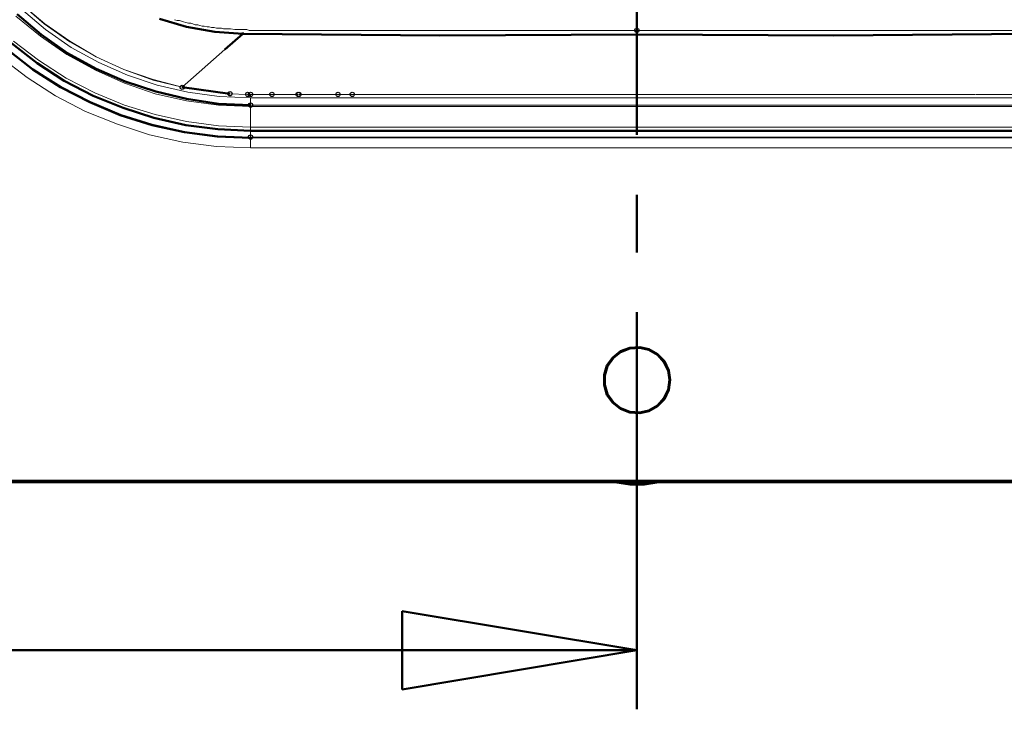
# Model space of a CAD drawing. Header units: centimetres. Extents: x -94 to 21, y -30 to 196.
# Tile 15 of 143: x -9.02 to -6.1, y -10.13 to -8.08. Entities that reach past the tile are written whole.
import ezdxf

# ---------------------------------------------------------------- set-up
doc = ezdxf.new("R2010")
doc.units = ezdxf.units.CM
doc.header["$MEASUREMENT"] = 0
doc.layers.add('Ebene 1', color=7, linetype='Continuous')

msp = doc.modelspace()

# ---------------------------------------------------------------- linework, layer by layer
at = {"layer": 'Ebene 1', "color": 252}
for centre in [(-7.18872, -8.11134), (-8.54127, -8.28067), (-8.39945, -8.29972), (-8.34653, -8.30184), (-8.33807, -8.30184), (-8.27457, -8.30184), (-8.19625, -8.30184), (-8.19413, -8.30184), (-8.07772, -8.30184), (-8.03538, -8.30184), (-8.33807, -8.33359), (-8.33807, -8.42884)]:
    msp.add_ellipse(centre, major_axis=(0, 0.00635), ratio=1, dxfattribs=at)
at = {"layer": 'Ebene 1', "lineweight": 50}
for points in [[(-7.18872, -6.41377), (-7.18872, -6.41377), (-7.18872, -8.42249), (-7.18872, -8.42249)], [(-9.03233, -8.06266), (-9.03233, -8.06266), (-8.96037, -8.12404), (-8.96037, -8.12404)], [(-8.52857, -8.10075), (-8.52857, -8.10075), (-8.609, -8.07747), (-8.609, -8.07747)], [(-8.609, -8.07747), (-8.609, -8.07747), (-8.52857, -8.10075), (-8.52857, -8.10075)], [(-8.4439, -8.11557), (-8.4439, -8.11557), (-8.52857, -8.10075), (-8.52857, -8.10075)], [(-8.52857, -8.10075), (-8.52857, -8.10075), (-8.4439, -8.11557), (-8.4439, -8.11557)], [(-8.96037, -8.12404), (-8.96037, -8.12404), (-8.88205, -8.17907), (-8.88205, -8.17907)], [(-8.36135, -8.12192), (-8.36135, -8.12192), (-8.4439, -8.11557), (-8.4439, -8.11557)], [(-8.4439, -8.11557), (-8.4439, -8.11557), (-8.36135, -8.12192), (-8.36135, -8.12192)], [(-8.36135, -8.12192), (-8.36135, -8.12192), (-8.41427, -8.16849), (-8.41427, -8.16849)], [(-8.36135, -8.12192), (-8.36135, -8.12192), (-8.36135, -8.11769), (-8.36135, -8.11769)], [(-7.77503, -8.12615), (-7.77503, -8.12615), (-8.36135, -8.12192), (-8.36135, -8.12192)], [(-8.36135, -8.12192), (-8.36135, -8.12192), (-7.77503, -8.12615), (-7.77503, -8.12615)], [(-7.18872, -8.12404), (-7.18872, -8.12404), (-7.77503, -8.12615), (-7.77503, -8.12615)], [(-7.77503, -8.12615), (-7.77503, -8.12615), (-7.18872, -8.12404), (-7.18872, -8.12404)], [(-7.18872, -8.12404), (-7.18872, -8.12404), (-6.6024, -8.12615), (-6.6024, -8.12615)], [(-6.6024, -8.12615), (-6.6024, -8.12615), (-7.18872, -8.12404), (-7.18872, -8.12404)], [(-6.6024, -8.12615), (-6.6024, -8.12615), (-6.01608, -8.12192), (-6.01608, -8.12192)], [(-6.01608, -8.12192), (-6.01608, -8.12192), (-6.6024, -8.12615), (-6.6024, -8.12615)], [(-9.06408, -8.16637), (-9.06408, -8.16637), (-8.98577, -8.22776), (-8.98577, -8.22776)], [(-9.04927, -8.14944), (-9.04927, -8.14944), (-8.97307, -8.2087), (-8.97307, -8.2087)], [(-8.88205, -8.17907), (-8.88205, -8.17907), (-8.79738, -8.22564), (-8.79738, -8.22564)], [(-8.98577, -8.22776), (-8.98577, -8.22776), (-8.90322, -8.28067), (-8.90322, -8.28067)], [(-8.97307, -8.2087), (-8.97307, -8.2087), (-8.89263, -8.26162), (-8.89263, -8.26162)], [(-8.79738, -8.22564), (-8.79738, -8.22564), (-8.7106, -8.26374), (-8.7106, -8.26374)], [(-8.90322, -8.28067), (-8.90322, -8.28067), (-8.81643, -8.32512), (-8.81643, -8.32512)], [(-8.89263, -8.26162), (-8.89263, -8.26162), (-8.80585, -8.30607), (-8.80585, -8.30607)], [(-8.7106, -8.26374), (-8.7106, -8.26374), (-8.61958, -8.29337), (-8.61958, -8.29337)], [(-8.54127, -8.28067), (-8.54127, -8.28067), (-8.39945, -8.29972), (-8.39945, -8.29972)], [(-8.80585, -8.30607), (-8.80585, -8.30607), (-8.71695, -8.34205), (-8.71695, -8.34205)], [(-8.61958, -8.29337), (-8.61958, -8.29337), (-8.52857, -8.31454), (-8.52857, -8.31454)], [(-8.52857, -8.31454), (-8.52857, -8.31454), (-8.43332, -8.32936), (-8.43332, -8.32936)], [(-8.81643, -8.32512), (-8.81643, -8.32512), (-8.72542, -8.36322), (-8.72542, -8.36322)], [(-8.71695, -8.34205), (-8.71695, -8.34205), (-8.62593, -8.37169), (-8.62593, -8.37169)], [(-8.43332, -8.32936), (-8.43332, -8.32936), (-8.33807, -8.33359), (-8.33807, -8.33359)], [(-8.72542, -8.36322), (-8.72542, -8.36322), (-8.63017, -8.39286), (-8.63017, -8.39286)], [(-8.62593, -8.37169), (-8.62593, -8.37169), (-8.53068, -8.39285), (-8.53068, -8.39285)], [(-8.63017, -8.39286), (-8.63017, -8.39286), (-8.53492, -8.41402), (-8.53492, -8.41402)], [(-8.53068, -8.39285), (-8.53068, -8.39285), (-8.43543, -8.40555), (-8.43543, -8.40555)], [(-8.43543, -8.40555), (-8.43543, -8.40555), (-8.33807, -8.40979), (-8.33807, -8.40979)], [(-8.53492, -8.41402), (-8.53492, -8.41402), (-8.43755, -8.42672), (-8.43755, -8.42672)], [(-8.43755, -8.42672), (-8.43755, -8.42672), (-8.33807, -8.43096), (-8.33807, -8.43096)], [(-8.33807, -8.40979), (-8.33807, -8.40979), (-6.03725, -8.40979), (-6.03725, -8.40979)], [(-7.18872, -8.60029), (-7.18872, -8.60029), (-7.18872, -8.77174), (-7.18872, -8.77174)], [(-7.18872, -8.94954), (-7.18872, -8.94954), (-7.18872, -9.95495), (-7.18872, -9.95495)], [(-7.26068, -9.085), (-7.26068, -9.085), (-7.2374, -9.06595), (-7.2374, -9.06595)], [(-7.25857, -9.08501), (-7.25857, -9.08501), (-7.2374, -9.06807), (-7.2374, -9.06807)], [(-7.2374, -9.06595), (-7.2374, -9.06595), (-7.20988, -9.05537), (-7.20988, -9.05537)], [(-7.2374, -9.06807), (-7.2374, -9.06807), (-7.20988, -9.05749), (-7.20988, -9.05749)], [(-7.20988, -9.05537), (-7.20988, -9.05537), (-7.18025, -9.05325), (-7.18025, -9.05325)], [(-7.20988, -9.05749), (-7.20988, -9.05749), (-7.18025, -9.05537), (-7.18025, -9.05537)], [(-7.18025, -9.05325), (-7.18025, -9.05325), (-7.15273, -9.0596), (-7.15273, -9.0596)], [(-7.18025, -9.05537), (-7.18025, -9.05537), (-7.15273, -9.06172), (-7.15273, -9.06172)], [(-7.15273, -9.0596), (-7.15273, -9.0596), (-7.12733, -9.07442), (-7.12733, -9.07442)], [(-7.15273, -9.06172), (-7.15273, -9.06172), (-7.12733, -9.07654), (-7.12733, -9.07654)], [(-7.12733, -9.07442), (-7.12733, -9.07442), (-7.10617, -9.09559), (-7.10617, -9.09559)], [(-7.12733, -9.07654), (-7.12733, -9.07654), (-7.10828, -9.0977), (-7.10828, -9.0977)], [(-7.28608, -9.1358), (-7.28608, -9.1358), (-7.27762, -9.10829), (-7.27762, -9.10829)], [(-7.27762, -9.10829), (-7.27762, -9.10829), (-7.26068, -9.085), (-7.26068, -9.085)], [(-7.2755, -9.11041), (-7.2755, -9.11041), (-7.25857, -9.08501), (-7.25857, -9.08501)], [(-7.10828, -9.0977), (-7.10828, -9.0977), (-7.09558, -9.1231), (-7.09558, -9.1231)], [(-7.10617, -9.09559), (-7.10617, -9.09559), (-7.09347, -9.1231), (-7.09347, -9.1231)], [(-7.28608, -9.16544), (-7.28608, -9.16544), (-7.28608, -9.1358), (-7.28608, -9.1358)], [(-7.28397, -9.13792), (-7.28397, -9.13792), (-7.2755, -9.11041), (-7.2755, -9.11041)], [(-7.28397, -9.16544), (-7.28397, -9.16544), (-7.28397, -9.13792), (-7.28397, -9.13792)], [(-7.09558, -9.1231), (-7.09558, -9.1231), (-7.09135, -9.15062), (-7.09135, -9.15062)], [(-7.09347, -9.1231), (-7.09347, -9.1231), (-7.08923, -9.15062), (-7.08923, -9.15062)], [(-7.27762, -9.19507), (-7.27762, -9.19507), (-7.28608, -9.16544), (-7.28608, -9.16544)], [(-7.2755, -9.19295), (-7.2755, -9.19295), (-7.28397, -9.16544), (-7.28397, -9.16544)], [(-7.09135, -9.15062), (-7.09135, -9.15062), (-7.09558, -9.18026), (-7.09558, -9.18026)], [(-7.08923, -9.15062), (-7.08923, -9.15062), (-7.09347, -9.18025), (-7.09347, -9.18025)], [(-7.26068, -9.21835), (-7.26068, -9.21835), (-7.27762, -9.19507), (-7.27762, -9.19507)], [(-7.25857, -9.21835), (-7.25857, -9.21835), (-7.2755, -9.19295), (-7.2755, -9.19295)], [(-7.09558, -9.18026), (-7.09558, -9.18026), (-7.10828, -9.20566), (-7.10828, -9.20566)], [(-7.09347, -9.18025), (-7.09347, -9.18025), (-7.10617, -9.20777), (-7.10617, -9.20777)], [(-7.2374, -9.2374), (-7.2374, -9.2374), (-7.26068, -9.21835), (-7.26068, -9.21835)], [(-7.2374, -9.23529), (-7.2374, -9.23529), (-7.25857, -9.21835), (-7.25857, -9.21835)], [(-7.12733, -9.22682), (-7.12733, -9.22682), (-7.15273, -9.24164), (-7.15273, -9.24164)], [(-7.10828, -9.20566), (-7.10828, -9.20566), (-7.12733, -9.22682), (-7.12733, -9.22682)], [(-7.10617, -9.20777), (-7.10617, -9.20777), (-7.12733, -9.22894), (-7.12733, -9.22894)], [(-7.20988, -9.24587), (-7.20988, -9.24587), (-7.2374, -9.23529), (-7.2374, -9.23529)], [(-7.20988, -9.24799), (-7.20988, -9.24799), (-7.2374, -9.2374), (-7.2374, -9.2374)], [(-7.18025, -9.24799), (-7.18025, -9.24799), (-7.20988, -9.24587), (-7.20988, -9.24587)], [(-7.18025, -9.2501), (-7.18025, -9.2501), (-7.20988, -9.24799), (-7.20988, -9.24799)], [(-7.15273, -9.24164), (-7.15273, -9.24164), (-7.18025, -9.24799), (-7.18025, -9.24799)], [(-7.15273, -9.24375), (-7.15273, -9.24375), (-7.18025, -9.2501), (-7.18025, -9.2501)], [(-7.12733, -9.22894), (-7.12733, -9.22894), (-7.15273, -9.24375), (-7.15273, -9.24375)], [(-9.48742, -9.45119), (-9.48742, -9.45119), (-4.8879, -9.45119), (-4.8879, -9.45119)], [(-9.48742, -9.45542), (-9.48742, -9.45542), (-7.31572, -9.45542), (-7.31572, -9.45542)], [(-7.31572, -9.45542), (-7.31572, -9.45542), (-7.0596, -9.45542), (-7.0596, -9.45542)], [(-7.20988, -9.46177), (-7.20988, -9.46177), (-7.25433, -9.45542), (-7.25433, -9.45542)], [(-7.1231, -9.45542), (-7.1231, -9.45542), (-7.16543, -9.46177), (-7.16543, -9.46177)], [(-7.0596, -9.45542), (-7.0596, -9.45542), (-4.8879, -9.45542), (-4.8879, -9.45542)], [(-7.16543, -9.46177), (-7.16543, -9.46177), (-7.20988, -9.46177), (-7.20988, -9.46177)], [(-7.18872, -9.95495), (-7.18872, -9.95495), (-7.88722, -9.83854), (-7.88722, -9.83854)], [(-7.88722, -9.83854), (-7.88722, -9.83854), (-7.88722, -10.07137), (-7.88722, -10.07137)], [(-7.18872, -9.95495), (-7.18872, -9.95495), (-9.28845, -9.95495), (-9.28845, -9.95495)], [(-7.88722, -10.07137), (-7.88722, -10.07137), (-7.18872, -9.95495), (-7.18872, -9.95495)], [(-7.18872, -9.95495), (-7.18872, -9.95495), (-7.18872, -10.13064), (-7.18872, -10.13064)]]:
    msp.add_open_spline(points, degree=3, dxfattribs=at)
at = {"layer": 'Ebene 1', "color": 252, "lineweight": 13}
for points in [[(-8.94978, -8.09229), (-8.94978, -8.09229), (-9.01963, -8.03302), (-9.01963, -8.03302)], [(-8.9519, -8.09229), (-8.9519, -8.09229), (-9.01963, -8.03302), (-9.01963, -8.03302)], [(-9.01963, -8.04784), (-9.01963, -8.04784), (-8.94767, -8.10922), (-8.94767, -8.10922)], [(-8.96248, -8.12827), (-8.96248, -8.12827), (-9.03657, -8.069), (-9.03657, -8.069)], [(-8.96037, -8.12404), (-8.96037, -8.12404), (-9.03233, -8.06265), (-9.03233, -8.06265)], [(-8.55608, -8.08171), (-8.55608, -8.08171), (-8.56455, -8.07959), (-8.56455, -8.07959)], [(-8.54973, -8.08171), (-8.54973, -8.08171), (-8.55608, -8.08171), (-8.55608, -8.08171)], [(-8.54338, -8.08382), (-8.54338, -8.08382), (-8.54973, -8.08171), (-8.54973, -8.08171)], [(-8.8757, -8.14521), (-8.8757, -8.14521), (-8.9519, -8.09229), (-8.9519, -8.09229)], [(-8.8757, -8.14309), (-8.8757, -8.14309), (-8.94978, -8.09229), (-8.94978, -8.09229)], [(-8.94767, -8.10922), (-8.94767, -8.10922), (-8.87147, -8.16214), (-8.87147, -8.16214)], [(-8.52222, -8.09017), (-8.52222, -8.09017), (-8.53068, -8.08806), (-8.53068, -8.08806)], [(-8.51587, -8.09017), (-8.51587, -8.09017), (-8.52222, -8.09017), (-8.52222, -8.09017)], [(-8.50952, -8.09229), (-8.50952, -8.09229), (-8.51587, -8.09017), (-8.51587, -8.09017)], [(-8.50317, -8.09441), (-8.50317, -8.09441), (-8.50952, -8.09229), (-8.50952, -8.09229)], [(-8.4947, -8.09441), (-8.4947, -8.09441), (-8.50317, -8.09441), (-8.50317, -8.09441)], [(-8.48835, -8.09652), (-8.48835, -8.09652), (-8.4947, -8.09441), (-8.4947, -8.09441)], [(-8.482, -8.09864), (-8.482, -8.09864), (-8.48835, -8.09652), (-8.48835, -8.09652)], [(-8.47565, -8.09864), (-8.47565, -8.09864), (-8.482, -8.09864), (-8.482, -8.09864)], [(-8.46718, -8.10076), (-8.46718, -8.10076), (-8.47565, -8.09864), (-8.47565, -8.09864)], [(-8.46083, -8.10076), (-8.46083, -8.10076), (-8.46718, -8.10076), (-8.46718, -8.10076)], [(-8.45448, -8.10287), (-8.45448, -8.10287), (-8.46083, -8.10076), (-8.46083, -8.10076)], [(-8.44602, -8.10287), (-8.44602, -8.10287), (-8.45448, -8.10287), (-8.45448, -8.10287)], [(-8.43967, -8.10499), (-8.43967, -8.10499), (-8.44602, -8.10287), (-8.44602, -8.10287)], [(-8.4185, -8.10711), (-8.4185, -8.10711), (-8.42485, -8.10499), (-8.42485, -8.10499)], [(-8.38463, -8.10922), (-8.38463, -8.10922), (-8.39733, -8.10711), (-8.39733, -8.10711)], [(-8.3423, -8.11134), (-8.3423, -8.11134), (-8.34865, -8.10922), (-8.34865, -8.10922)], [(-8.26398, -8.11134), (-8.26398, -8.11134), (-8.27033, -8.11134), (-8.27033, -8.11134)], [(-9.04292, -8.14309), (-9.04292, -8.14309), (-8.96883, -8.20024), (-8.96883, -8.20024)], [(-8.88417, -8.1833), (-8.88417, -8.1833), (-8.96248, -8.12827), (-8.96248, -8.12827)], [(-8.88205, -8.17907), (-8.88205, -8.17907), (-8.96037, -8.12404), (-8.96037, -8.12404)], [(-8.79738, -8.18965), (-8.79738, -8.18965), (-8.8757, -8.14309), (-8.8757, -8.14309)], [(-7.18872, -8.30184), (-7.18872, -8.30184), (-7.18872, -8.12404), (-7.18872, -8.12404)], [(-8.98577, -8.22564), (-8.98577, -8.22564), (-9.06408, -8.16637), (-9.06408, -8.16637)], [(-8.79738, -8.18966), (-8.79738, -8.18966), (-8.8757, -8.14521), (-8.8757, -8.14521)], [(-8.87147, -8.16214), (-8.87147, -8.16214), (-8.78892, -8.20659), (-8.78892, -8.20659)], [(-8.41427, -8.16849), (-8.41427, -8.16849), (-8.54127, -8.28067), (-8.54127, -8.28067)], [(-9.0027, -8.25104), (-9.0027, -8.25104), (-9.08313, -8.18965), (-9.08313, -8.18965)], [(-8.96883, -8.20024), (-8.96883, -8.20024), (-8.88628, -8.25315), (-8.88628, -8.25315)], [(-8.7995, -8.22987), (-8.7995, -8.22987), (-8.88417, -8.1833), (-8.88417, -8.1833)], [(-8.79738, -8.22564), (-8.79738, -8.22564), (-8.88205, -8.17907), (-8.88205, -8.17907)], [(-8.71483, -8.22775), (-8.71483, -8.22775), (-8.79738, -8.18965), (-8.79738, -8.18965)], [(-8.71483, -8.22776), (-8.71483, -8.22776), (-8.79738, -8.18966), (-8.79738, -8.18966)], [(-8.9011, -8.27855), (-8.9011, -8.27855), (-8.98577, -8.22564), (-8.98577, -8.22564)], [(-8.71272, -8.26797), (-8.71272, -8.26797), (-8.7995, -8.22987), (-8.7995, -8.22987)], [(-8.7106, -8.26374), (-8.7106, -8.26374), (-8.79738, -8.22564), (-8.79738, -8.22564)], [(-8.78892, -8.20659), (-8.78892, -8.20659), (-8.70425, -8.24469), (-8.70425, -8.24469)], [(-8.62805, -8.25739), (-8.62805, -8.25739), (-8.71483, -8.22775), (-8.71483, -8.22775)], [(-8.62805, -8.25951), (-8.62805, -8.25951), (-8.71483, -8.22776), (-8.71483, -8.22776)], [(-8.91803, -8.30607), (-8.91803, -8.30607), (-9.0027, -8.25104), (-9.0027, -8.25104)], [(-8.88628, -8.25315), (-8.88628, -8.25315), (-8.80162, -8.2976), (-8.80162, -8.2976)], [(-8.70425, -8.24469), (-8.70425, -8.24469), (-8.61535, -8.27432), (-8.61535, -8.27432)], [(-8.54127, -8.28067), (-8.54127, -8.28067), (-8.62805, -8.25739), (-8.62805, -8.25739)], [(-8.54127, -8.28067), (-8.54127, -8.28067), (-8.62805, -8.25951), (-8.62805, -8.25951)], [(-8.81432, -8.323), (-8.81432, -8.323), (-8.9011, -8.27855), (-8.9011, -8.27855)], [(-8.6217, -8.29972), (-8.6217, -8.29972), (-8.71272, -8.26797), (-8.71272, -8.26797)], [(-8.61958, -8.29337), (-8.61958, -8.29337), (-8.7106, -8.26374), (-8.7106, -8.26374)], [(-8.61535, -8.27432), (-8.61535, -8.27432), (-8.52433, -8.29549), (-8.52433, -8.29549)], [(-8.39945, -8.29972), (-8.39945, -8.29972), (-8.54127, -8.28067), (-8.54127, -8.28067)], [(-8.82913, -8.35264), (-8.82913, -8.35264), (-8.91803, -8.30607), (-8.91803, -8.30607)], [(-8.80162, -8.2976), (-8.80162, -8.2976), (-8.71272, -8.33359), (-8.71272, -8.33359)], [(-8.52857, -8.32089), (-8.52857, -8.32089), (-8.6217, -8.29972), (-8.6217, -8.29972)], [(-8.52857, -8.31454), (-8.52857, -8.31454), (-8.61958, -8.29337), (-8.61958, -8.29337)], [(-8.43332, -8.32935), (-8.43332, -8.32935), (-8.52857, -8.31454), (-8.52857, -8.31454)], [(-8.52433, -8.29549), (-8.52433, -8.29549), (-8.4312, -8.30819), (-8.4312, -8.30819)], [(-8.4312, -8.30819), (-8.4312, -8.30819), (-8.33807, -8.31242), (-8.33807, -8.31242)], [(-8.39945, -8.29972), (-8.39945, -8.29972), (-8.34653, -8.30184), (-8.34653, -8.30184)], [(-8.34653, -8.30184), (-8.34653, -8.30184), (-8.39945, -8.29972), (-8.39945, -8.29972)], [(-8.34653, -8.30184), (-8.34653, -8.30184), (-8.33807, -8.30184), (-8.33807, -8.30184)], [(-8.33807, -8.30184), (-8.33807, -8.30184), (-8.33807, -8.30607), (-8.33807, -8.30607)], [(-8.33807, -8.31242), (-8.33807, -8.31242), (-6.03725, -8.31242), (-6.03725, -8.31242)], [(-8.33807, -8.33359), (-8.33807, -8.33359), (-8.33807, -8.31242), (-8.33807, -8.31242)], [(-8.27457, -8.30184), (-8.27457, -8.30184), (-8.28092, -8.30184), (-8.28092, -8.30184)], [(-8.7233, -8.3611), (-8.7233, -8.3611), (-8.81432, -8.323), (-8.81432, -8.323)], [(-8.71272, -8.33359), (-8.71272, -8.33359), (-8.6217, -8.3611), (-8.6217, -8.3611)], [(-8.43332, -8.33359), (-8.43332, -8.33359), (-8.52857, -8.32089), (-8.52857, -8.32089)], [(-8.33807, -8.33359), (-8.33807, -8.33359), (-8.43332, -8.32935), (-8.43332, -8.32935)], [(-8.33807, -8.33782), (-8.33807, -8.33782), (-8.43332, -8.33359), (-8.43332, -8.33359)], [(-8.33807, -8.33359), (-8.33807, -8.33359), (-6.03725, -8.33359), (-6.03725, -8.33359)], [(-8.33807, -8.33782), (-8.33807, -8.33782), (-8.33807, -8.33359), (-8.33807, -8.33359)], [(-8.33807, -8.33782), (-8.33807, -8.33782), (-8.33807, -8.3992), (-8.33807, -8.3992)], [(-6.03725, -8.33782), (-6.03725, -8.33782), (-8.33807, -8.33782), (-8.33807, -8.33782)], [(-8.73388, -8.39074), (-8.73388, -8.39074), (-8.82913, -8.35264), (-8.82913, -8.35264)], [(-8.63017, -8.39074), (-8.63017, -8.39074), (-8.7233, -8.3611), (-8.7233, -8.3611)], [(-8.6217, -8.3611), (-8.6217, -8.3611), (-8.52857, -8.38227), (-8.52857, -8.38227)], [(-8.63863, -8.42249), (-8.63863, -8.42249), (-8.73388, -8.39074), (-8.73388, -8.39074)], [(-8.53492, -8.4119), (-8.53492, -8.4119), (-8.63017, -8.39074), (-8.63017, -8.39074)], [(-8.52857, -8.38227), (-8.52857, -8.38227), (-8.43332, -8.39497), (-8.43332, -8.39497)], [(-8.43332, -8.39497), (-8.43332, -8.39497), (-8.33807, -8.3992), (-8.33807, -8.3992)], [(-8.33807, -8.3992), (-8.33807, -8.3992), (-6.03725, -8.3992), (-6.03725, -8.3992)], [(-8.33807, -8.40979), (-8.33807, -8.40979), (-8.33807, -8.3992), (-8.33807, -8.3992)], [(-8.53915, -8.44365), (-8.53915, -8.44365), (-8.63863, -8.42249), (-8.63863, -8.42249)], [(-8.43543, -8.4246), (-8.43543, -8.4246), (-8.53492, -8.4119), (-8.53492, -8.4119)], [(-8.33807, -8.42884), (-8.33807, -8.42884), (-8.43543, -8.4246), (-8.43543, -8.4246)], [(-8.33807, -8.42884), (-8.33807, -8.42884), (-8.33807, -8.40979), (-8.33807, -8.40979)], [(-6.03725, -8.42884), (-6.03725, -8.42884), (-8.33807, -8.42884), (-8.33807, -8.42884)], [(-8.33807, -8.43095), (-8.33807, -8.43095), (-6.03725, -8.43095), (-6.03725, -8.43095)], [(-8.33807, -8.46059), (-8.33807, -8.46059), (-8.33807, -8.43095), (-8.33807, -8.43095)], [(-8.43967, -8.45635), (-8.43967, -8.45635), (-8.53915, -8.44365), (-8.53915, -8.44365)], [(-8.33807, -8.46059), (-8.33807, -8.46059), (-8.43967, -8.45635), (-8.43967, -8.45635)], [(-6.03725, -8.46059), (-6.03725, -8.46059), (-8.33807, -8.46059), (-8.33807, -8.46059)]]:
    msp.add_open_spline(points, degree=3, dxfattribs=at)
for points, knots in [([(-8.53068, -8.08806), (-8.53068, -8.08806), (-8.53703, -8.08594), (-8.53703, -8.08594), (-8.53703, -8.08594), (-8.54338, -8.08382), (-8.54338, -8.08382)], [0, 0, 0, 0, 0.5, 0.5, 0.5, 1, 1, 1, 1]), ([(-8.42485, -8.10499), (-8.42485, -8.10499), (-8.43332, -8.10499), (-8.43332, -8.10499), (-8.43332, -8.10499), (-8.43967, -8.10499), (-8.43967, -8.10499)], [0, 0, 0, 0, 0.5, 0.5, 0.5, 1, 1, 1, 1]), ([(-8.39733, -8.10711), (-8.39733, -8.10711), (-8.4058, -8.10711), (-8.4058, -8.10711), (-8.4058, -8.10711), (-8.41215, -8.10711), (-8.41215, -8.10711), (-8.41215, -8.10711), (-8.4185, -8.10711), (-8.4185, -8.10711)], [0, 0, 0, 0, 0.3333333, 0.3333333, 0.3333333, 0.6666667, 0.6666667, 0.6666667, 1, 1, 1, 1]), ([(-8.34865, -8.10922), (-8.34865, -8.10922), (-8.355, -8.10922), (-8.355, -8.10922), (-8.355, -8.10922), (-8.36347, -8.10922), (-8.36347, -8.10922), (-8.36347, -8.10922), (-8.36982, -8.10922), (-8.36982, -8.10922), (-8.36982, -8.10922), (-8.38463, -8.10922), (-8.38463, -8.10922)], [0, 0, 0, 0, 0.25, 0.25, 0.25, 0.5, 0.5, 0.5, 0.75, 0.75, 0.75, 1, 1, 1, 1]), ([(-8.27033, -8.11134), (-8.27033, -8.11134), (-8.2788, -8.11134), (-8.2788, -8.11134), (-8.2788, -8.11134), (-8.28515, -8.11134), (-8.28515, -8.11134), (-8.28515, -8.11134), (-8.29997, -8.11134), (-8.29997, -8.11134), (-8.29997, -8.11134), (-8.31267, -8.11134), (-8.31267, -8.11134), (-8.31267, -8.11134), (-8.32113, -8.11134), (-8.32113, -8.11134), (-8.32113, -8.11134), (-8.32748, -8.11134), (-8.32748, -8.11134), (-8.32748, -8.11134), (-8.33383, -8.11134), (-8.33383, -8.11134), (-8.33383, -8.11134), (-8.3423, -8.11134), (-8.3423, -8.11134)], [0, 0, 0, 0, 0.125, 0.125, 0.125, 0.25, 0.25, 0.25, 0.375, 0.375, 0.375, 0.5, 0.5, 0.5, 0.625, 0.625, 0.625, 0.75, 0.75, 0.75, 0.875, 0.875, 0.875, 1, 1, 1, 1]), ([(-7.18872, -8.11134), (-7.18872, -8.11134), (-7.3009, -8.11134), (-7.3009, -8.11134), (-7.3009, -8.11134), (-7.41308, -8.11134), (-7.41308, -8.11134), (-7.41308, -8.11134), (-7.52527, -8.11134), (-7.52527, -8.11134), (-7.52527, -8.11134), (-7.63745, -8.11134), (-7.63745, -8.11134), (-7.63745, -8.11134), (-7.6946, -8.11134), (-7.6946, -8.11134), (-7.6946, -8.11134), (-7.75175, -8.11134), (-7.75175, -8.11134), (-7.75175, -8.11134), (-7.77927, -8.11134), (-7.77927, -8.11134), (-7.77927, -8.11134), (-7.80678, -8.11134), (-7.80678, -8.11134), (-7.80678, -8.11134), (-7.8343, -8.11134), (-7.8343, -8.11134), (-7.8343, -8.11134), (-7.86393, -8.11134), (-7.86393, -8.11134), (-7.86393, -8.11134), (-7.89145, -8.11134), (-7.89145, -8.11134), (-7.89145, -8.11134), (-7.91897, -8.11134), (-7.91897, -8.11134), (-7.91897, -8.11134), (-7.9486, -8.11134), (-7.9486, -8.11134), (-7.9486, -8.11134), (-7.97612, -8.11134), (-7.97612, -8.11134), (-7.97612, -8.11134), (-8.00363, -8.11134), (-8.00363, -8.11134), (-8.00363, -8.11134), (-8.03327, -8.11134), (-8.03327, -8.11134), (-8.03327, -8.11134), (-8.04597, -8.11134), (-8.04597, -8.11134), (-8.04597, -8.11134), (-8.06078, -8.11134), (-8.06078, -8.11134), (-8.06078, -8.11134), (-8.07348, -8.11134), (-8.07348, -8.11134), (-8.07348, -8.11134), (-8.0883, -8.11134), (-8.0883, -8.11134), (-8.0883, -8.11134), (-8.10312, -8.11134), (-8.10312, -8.11134), (-8.10312, -8.11134), (-8.11582, -8.11134), (-8.11582, -8.11134), (-8.11582, -8.11134), (-8.13063, -8.11134), (-8.13063, -8.11134), (-8.13063, -8.11134), (-8.14545, -8.11134), (-8.14545, -8.11134), (-8.14545, -8.11134), (-8.17297, -8.11134), (-8.17297, -8.11134), (-8.17297, -8.11134), (-8.20048, -8.11134), (-8.20048, -8.11134), (-8.20048, -8.11134), (-8.2153, -8.11134), (-8.2153, -8.11134), (-8.2153, -8.11134), (-8.23012, -8.11134), (-8.23012, -8.11134), (-8.23012, -8.11134), (-8.24282, -8.11134), (-8.24282, -8.11134), (-8.24282, -8.11134), (-8.25763, -8.11134), (-8.25763, -8.11134), (-8.25763, -8.11134), (-8.26398, -8.11134), (-8.26398, -8.11134)], [0, 0, 0, 0, 0.0322581, 0.0322581, 0.0322581, 0.0645161, 0.0645161, 0.0645161, 0.0967742, 0.0967742, 0.0967742, 0.1290323, 0.1290323, 0.1290323, 0.1612903, 0.1612903, 0.1612903, 0.1935484, 0.1935484, 0.1935484, 0.2258065, 0.2258065, 0.2258065, 0.2580645, 0.2580645, 0.2580645, 0.2903226, 0.2903226, 0.2903226, 0.3225806, 0.3225806, 0.3225806, 0.3548387, 0.3548387, 0.3548387, 0.3870968, 0.3870968, 0.3870968, 0.4193548, 0.4193548, 0.4193548, 0.4516129, 0.4516129, 0.4516129, 0.483871, 0.483871, 0.483871, 0.516129, 0.516129, 0.516129, 0.5483871, 0.5483871, 0.5483871, 0.5806452, 0.5806452, 0.5806452, 0.6129032, 0.6129032, 0.6129032, 0.6451613, 0.6451613, 0.6451613, 0.6774194, 0.6774194, 0.6774194, 0.7096774, 0.7096774, 0.7096774, 0.7419355, 0.7419355, 0.7419355, 0.7741935, 0.7741935, 0.7741935, 0.8064516, 0.8064516, 0.8064516, 0.8387097, 0.8387097, 0.8387097, 0.8709677, 0.8709677, 0.8709677, 0.9032258, 0.9032258, 0.9032258, 0.9354839, 0.9354839, 0.9354839, 0.9677419, 0.9677419, 0.9677419, 1, 1, 1, 1]), ([(-6.0309, -8.11134), (-6.0309, -8.11134), (-6.03513, -8.11134), (-6.03513, -8.11134), (-6.03513, -8.11134), (-6.04995, -8.11134), (-6.04995, -8.11134), (-6.04995, -8.11134), (-6.06265, -8.11134), (-6.06265, -8.11134), (-6.06265, -8.11134), (-6.069, -8.11134), (-6.069, -8.11134), (-6.069, -8.11134), (-6.07747, -8.11134), (-6.07747, -8.11134), (-6.07747, -8.11134), (-6.08382, -8.11134), (-6.08382, -8.11134), (-6.08382, -8.11134), (-6.09017, -8.11134), (-6.09017, -8.11134), (-6.09017, -8.11134), (-6.09863, -8.11134), (-6.09863, -8.11134), (-6.09863, -8.11134), (-6.10498, -8.11134), (-6.10498, -8.11134), (-6.10498, -8.11134), (-6.11133, -8.11134), (-6.11133, -8.11134), (-6.11133, -8.11134), (-6.1198, -8.11134), (-6.1198, -8.11134), (-6.1198, -8.11134), (-6.1325, -8.11134), (-6.1325, -8.11134), (-6.1325, -8.11134), (-6.14732, -8.11134), (-6.14732, -8.11134), (-6.14732, -8.11134), (-6.16213, -8.11134), (-6.16213, -8.11134), (-6.16213, -8.11134), (-6.17483, -8.11134), (-6.17483, -8.11134), (-6.17483, -8.11134), (-6.18965, -8.11134), (-6.18965, -8.11134), (-6.18965, -8.11134), (-6.20447, -8.11134), (-6.20447, -8.11134), (-6.20447, -8.11134), (-6.21717, -8.11134), (-6.21717, -8.11134), (-6.21717, -8.11134), (-6.23198, -8.11134), (-6.23198, -8.11134), (-6.23198, -8.11134), (-6.2468, -8.11134), (-6.2468, -8.11134), (-6.2468, -8.11134), (-6.2595, -8.11134), (-6.2595, -8.11134), (-6.2595, -8.11134), (-6.27432, -8.11134), (-6.27432, -8.11134), (-6.27432, -8.11134), (-6.28702, -8.11134), (-6.28702, -8.11134), (-6.28702, -8.11134), (-6.30183, -8.11134), (-6.30183, -8.11134), (-6.30183, -8.11134), (-6.31665, -8.11134), (-6.31665, -8.11134), (-6.31665, -8.11134), (-6.32935, -8.11134), (-6.32935, -8.11134), (-6.32935, -8.11134), (-6.34417, -8.11134), (-6.34417, -8.11134), (-6.34417, -8.11134), (-6.37168, -8.11134), (-6.37168, -8.11134), (-6.37168, -8.11134), (-6.40132, -8.11134), (-6.40132, -8.11134), (-6.40132, -8.11134), (-6.42883, -8.11134), (-6.42883, -8.11134), (-6.42883, -8.11134), (-6.45635, -8.11134), (-6.45635, -8.11134), (-6.45635, -8.11134), (-6.48598, -8.11134), (-6.48598, -8.11134), (-6.48598, -8.11134), (-6.5135, -8.11134), (-6.5135, -8.11134), (-6.5135, -8.11134), (-6.54102, -8.11134), (-6.54102, -8.11134), (-6.54102, -8.11134), (-6.56853, -8.11134), (-6.56853, -8.11134), (-6.56853, -8.11134), (-6.59817, -8.11134), (-6.59817, -8.11134), (-6.59817, -8.11134), (-6.62568, -8.11134), (-6.62568, -8.11134), (-6.62568, -8.11134), (-6.68283, -8.11134), (-6.68283, -8.11134), (-6.68283, -8.11134), (-6.73787, -8.11134), (-6.73787, -8.11134), (-6.73787, -8.11134), (-6.85005, -8.11134), (-6.85005, -8.11134), (-6.85005, -8.11134), (-6.96223, -8.11134), (-6.96223, -8.11134), (-6.96223, -8.11134), (-7.07442, -8.11134), (-7.07442, -8.11134), (-7.07442, -8.11134), (-7.18872, -8.11134), (-7.18872, -8.11134)], [0, 0, 0, 0, 0.0232558, 0.0232558, 0.0232558, 0.0465116, 0.0465116, 0.0465116, 0.0697674, 0.0697674, 0.0697674, 0.0930233, 0.0930233, 0.0930233, 0.1162791, 0.1162791, 0.1162791, 0.1395349, 0.1395349, 0.1395349, 0.1627907, 0.1627907, 0.1627907, 0.1860465, 0.1860465, 0.1860465, 0.2093023, 0.2093023, 0.2093023, 0.2325581, 0.2325581, 0.2325581, 0.255814, 0.255814, 0.255814, 0.2790698, 0.2790698, 0.2790698, 0.3023256, 0.3023256, 0.3023256, 0.3255814, 0.3255814, 0.3255814, 0.3488372, 0.3488372, 0.3488372, 0.372093, 0.372093, 0.372093, 0.3953488, 0.3953488, 0.3953488, 0.4186047, 0.4186047, 0.4186047, 0.4418605, 0.4418605, 0.4418605, 0.4651163, 0.4651163, 0.4651163, 0.4883721, 0.4883721, 0.4883721, 0.5116279, 0.5116279, 0.5116279, 0.5348837, 0.5348837, 0.5348837, 0.5581395, 0.5581395, 0.5581395, 0.5813953, 0.5813953, 0.5813953, 0.6046512, 0.6046512, 0.6046512, 0.627907, 0.627907, 0.627907, 0.6511628, 0.6511628, 0.6511628, 0.6744186, 0.6744186, 0.6744186, 0.6976744, 0.6976744, 0.6976744, 0.7209302, 0.7209302, 0.7209302, 0.744186, 0.744186, 0.744186, 0.7674419, 0.7674419, 0.7674419, 0.7906977, 0.7906977, 0.7906977, 0.8139535, 0.8139535, 0.8139535, 0.8372093, 0.8372093, 0.8372093, 0.8604651, 0.8604651, 0.8604651, 0.8837209, 0.8837209, 0.8837209, 0.9069767, 0.9069767, 0.9069767, 0.9302326, 0.9302326, 0.9302326, 0.9534884, 0.9534884, 0.9534884, 0.9767442, 0.9767442, 0.9767442, 1, 1, 1, 1]), ([(-8.28092, -8.30184), (-8.28092, -8.30184), (-8.28092, -8.30184), (-8.28092, -8.30184), (-8.28092, -8.30184), (-8.33807, -8.30184), (-8.33807, -8.30184), (-8.33807, -8.30184), (-8.34653, -8.30184), (-8.34653, -8.30184)], [0, 0, 0, 0, 0.3333333, 0.3333333, 0.3333333, 0.6666667, 0.6666667, 0.6666667, 1, 1, 1, 1]), ([(-8.19625, -8.30184), (-8.19625, -8.30184), (-8.27457, -8.30184), (-8.27457, -8.30184), (-8.27457, -8.30184), (-8.27457, -8.30184), (-8.27457, -8.30184), (-8.27457, -8.30184), (-8.28092, -8.30184), (-8.28092, -8.30184), (-8.28092, -8.30184), (-8.33807, -8.30184), (-8.33807, -8.30184)], [0, 0, 0, 0, 0.25, 0.25, 0.25, 0.5, 0.5, 0.5, 0.75, 0.75, 0.75, 1, 1, 1, 1]), ([(-8.27457, -8.30184), (-8.27457, -8.30184), (-8.27457, -8.30184), (-8.27457, -8.30184), (-8.27457, -8.30184), (-8.27457, -8.30184), (-8.27457, -8.30184)], [0, 0, 0, 0, 0.5, 0.5, 0.5, 1, 1, 1, 1]), ([(-8.27245, -8.30184), (-8.27245, -8.30184), (-8.19625, -8.30184), (-8.19625, -8.30184), (-8.19625, -8.30184), (-8.19625, -8.30184), (-8.19625, -8.30184)], [0, 0, 0, 0, 0.5, 0.5, 0.5, 1, 1, 1, 1]), ([(-8.19413, -8.30184), (-8.19413, -8.30184), (-8.07772, -8.30184), (-8.07772, -8.30184), (-8.07772, -8.30184), (-8.03538, -8.30184), (-8.03538, -8.30184), (-8.03538, -8.30184), (-7.99517, -8.30184), (-7.99517, -8.30184)], [0, 0, 0, 0, 0.3333333, 0.3333333, 0.3333333, 0.6666667, 0.6666667, 0.6666667, 1, 1, 1, 1]), ([(-6.1833, -8.30184), (-6.1833, -8.30184), (-6.2976, -8.30184), (-6.2976, -8.30184), (-6.2976, -8.30184), (-6.33993, -8.30184), (-6.33993, -8.30184), (-6.33993, -8.30184), (-6.38015, -8.30184), (-6.38015, -8.30184), (-6.38015, -8.30184), (-6.74422, -8.30184), (-6.74422, -8.30184), (-6.74422, -8.30184), (-6.94742, -8.30184), (-6.94742, -8.30184), (-6.94742, -8.30184), (-7.18872, -8.30184), (-7.18872, -8.30184), (-7.18872, -8.30184), (-7.43002, -8.30184), (-7.43002, -8.30184), (-7.43002, -8.30184), (-7.6311, -8.30184), (-7.6311, -8.30184), (-7.6311, -8.30184), (-7.99517, -8.30184), (-7.99517, -8.30184), (-7.99517, -8.30184), (-8.03538, -8.30184), (-8.03538, -8.30184), (-8.03538, -8.30184), (-8.07772, -8.30184), (-8.07772, -8.30184), (-8.07772, -8.30184), (-8.19413, -8.30184), (-8.19413, -8.30184), (-8.19413, -8.30184), (-8.19413, -8.30184), (-8.19413, -8.30184)], [0, 0, 0, 0, 0.0769231, 0.0769231, 0.0769231, 0.1538462, 0.1538462, 0.1538462, 0.2307692, 0.2307692, 0.2307692, 0.3076923, 0.3076923, 0.3076923, 0.3846154, 0.3846154, 0.3846154, 0.4615385, 0.4615385, 0.4615385, 0.5384615, 0.5384615, 0.5384615, 0.6153846, 0.6153846, 0.6153846, 0.6923077, 0.6923077, 0.6923077, 0.7692308, 0.7692308, 0.7692308, 0.8461538, 0.8461538, 0.8461538, 0.9230769, 0.9230769, 0.9230769, 1, 1, 1, 1]), ([(-6.1833, -8.30184), (-6.1833, -8.30184), (-6.1833, -8.30184), (-6.1833, -8.30184), (-6.1833, -8.30184), (-6.2976, -8.30184), (-6.2976, -8.30184), (-6.2976, -8.30184), (-6.2976, -8.30184), (-6.2976, -8.30184), (-6.2976, -8.30184), (-6.33993, -8.30184), (-6.33993, -8.30184), (-6.33993, -8.30184), (-6.33993, -8.30184), (-6.33993, -8.30184), (-6.33993, -8.30184), (-6.38015, -8.30184), (-6.38015, -8.30184), (-6.38015, -8.30184), (-6.38015, -8.30184), (-6.38015, -8.30184), (-6.38015, -8.30184), (-6.74422, -8.30184), (-6.74422, -8.30184), (-6.74422, -8.30184), (-6.74422, -8.30184), (-6.74422, -8.30184), (-6.74422, -8.30184), (-6.94742, -8.30184), (-6.94742, -8.30184), (-6.94742, -8.30184), (-6.94742, -8.30184), (-6.94742, -8.30184), (-6.94742, -8.30184), (-7.18872, -8.30184), (-7.18872, -8.30184), (-7.18872, -8.30184), (-7.18872, -8.30184), (-7.18872, -8.30184), (-7.18872, -8.30184), (-7.43002, -8.30184), (-7.43002, -8.30184), (-7.43002, -8.30184), (-7.43002, -8.30184), (-7.43002, -8.30184), (-7.43002, -8.30184), (-7.6311, -8.30184), (-7.6311, -8.30184), (-7.6311, -8.30184), (-7.6311, -8.30184), (-7.6311, -8.30184), (-7.6311, -8.30184), (-7.99517, -8.30184), (-7.99517, -8.30184), (-7.99517, -8.30184), (-7.99517, -8.30184), (-7.99517, -8.30184)], [0, 0, 0, 0, 0.0526316, 0.0526316, 0.0526316, 0.1052632, 0.1052632, 0.1052632, 0.1578947, 0.1578947, 0.1578947, 0.2105263, 0.2105263, 0.2105263, 0.2631579, 0.2631579, 0.2631579, 0.3157895, 0.3157895, 0.3157895, 0.3684211, 0.3684211, 0.3684211, 0.4210526, 0.4210526, 0.4210526, 0.4736842, 0.4736842, 0.4736842, 0.5263158, 0.5263158, 0.5263158, 0.5789474, 0.5789474, 0.5789474, 0.6315789, 0.6315789, 0.6315789, 0.6842105, 0.6842105, 0.6842105, 0.7368421, 0.7368421, 0.7368421, 0.7894737, 0.7894737, 0.7894737, 0.8421053, 0.8421053, 0.8421053, 0.8947368, 0.8947368, 0.8947368, 0.9473684, 0.9473684, 0.9473684, 1, 1, 1, 1]), ([(-6.03725, -8.30184), (-6.03725, -8.30184), (-6.0944, -8.30184), (-6.0944, -8.30184), (-6.0944, -8.30184), (-6.0944, -8.30184), (-6.0944, -8.30184), (-6.0944, -8.30184), (-6.10287, -8.30184), (-6.10287, -8.30184), (-6.10287, -8.30184), (-6.10287, -8.30184), (-6.10287, -8.30184), (-6.10287, -8.30184), (-6.10287, -8.30184), (-6.10287, -8.30184), (-6.10287, -8.30184), (-6.10287, -8.30184), (-6.10287, -8.30184), (-6.10287, -8.30184), (-6.18118, -8.30184), (-6.18118, -8.30184), (-6.18118, -8.30184), (-6.18118, -8.30184), (-6.18118, -8.30184), (-6.18118, -8.30184), (-6.18118, -8.30184), (-6.18118, -8.30184)], [0, 0, 0, 0, 0.1111111, 0.1111111, 0.1111111, 0.2222222, 0.2222222, 0.2222222, 0.3333333, 0.3333333, 0.3333333, 0.4444444, 0.4444444, 0.4444444, 0.5555556, 0.5555556, 0.5555556, 0.6666667, 0.6666667, 0.6666667, 0.7777778, 0.7777778, 0.7777778, 0.8888889, 0.8888889, 0.8888889, 1, 1, 1, 1]), ([(-6.03725, -8.30184), (-6.03725, -8.30184), (-6.0944, -8.30184), (-6.0944, -8.30184), (-6.0944, -8.30184), (-6.10287, -8.30184), (-6.10287, -8.30184), (-6.10287, -8.30184), (-6.10287, -8.30184), (-6.10287, -8.30184), (-6.10287, -8.30184), (-6.18118, -8.30184), (-6.18118, -8.30184), (-6.18118, -8.30184), (-6.18118, -8.30184), (-6.18118, -8.30184)], [0, 0, 0, 0, 0.2, 0.2, 0.2, 0.4, 0.4, 0.4, 0.6, 0.6, 0.6, 0.8, 0.8, 0.8, 1, 1, 1, 1]), ([(-6.03725, -8.33359), (-6.03725, -8.33359), (-6.03725, -8.33359), (-6.03725, -8.33359), (-6.03725, -8.33359), (-8.33807, -8.33359), (-8.33807, -8.33359)], [0, 0, 0, 0, 0.5, 0.5, 0.5, 1, 1, 1, 1])]:
    msp.add_open_spline(points, degree=3, knots=knots, dxfattribs=at)
at = {"layer": 'Ebene 1'}
msp.add_open_spline([(-7.88722, -10.07137), (-7.88722, -10.07137), (-7.18872, -9.95495), (-7.18872, -9.95495), (-7.18872, -9.95495), (-7.88722, -9.83854), (-7.88722, -9.83854), (-7.88722, -9.83854), (-7.88722, -10.07137), (-7.88722, -10.07137)], degree=3, knots=[0, 0, 0, 0, 0.3333333, 0.3333333, 0.3333333, 0.6666667, 0.6666667, 0.6666667, 1, 1, 1, 1], dxfattribs=at)

doc.saveas('drawing.dxf')
